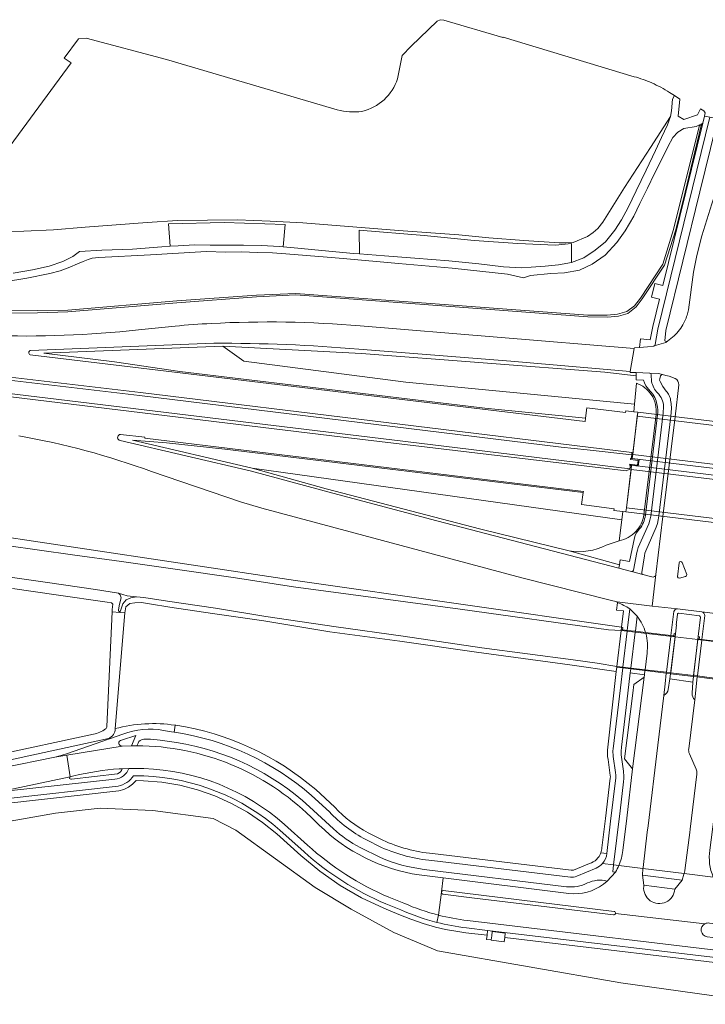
# Model space of a CAD drawing. Header units: metres. Extents: x 93008 to 98406, y 448779 to 454332.
# Tile 132 of 136: x 96528 to 96739, y 451440 to 451744. Entities that reach past the tile are written whole.
import ezdxf

# ---------------------------------------------------------------- set-up
doc = ezdxf.new("R2010")
doc.units = ezdxf.units.M
doc.header["$MEASUREMENT"] = 0
for name, color, linetype, lineweight, true_color in [('B-RO-GR-BEPLANTING_CULTUUR_VASTE PLANTENVAK-V', 7, 'Continuous', 18, 0xa5a552), ('B-RO-GR-BOUWLAND-V', 7, 'Continuous', 18, 0x28a500), ('B-RO-GR-GROENVOORZIENING-V', 7, 'Continuous', 18, 0x67a552), ('B-RO-IE-TERREINAFSCHEIDING_KUNSTMATIG_MUUR-V', 7, 'Continuous', 18, 0xb7b7b7), ('B-RO-KW-KUNSTWERK_DEK-V', 7, 'Continuous', 18, 0xb7b7b7), ('B-RO-OG-BEBOUWING_LAGE TRAFO-V', 7, 'Continuous', 18, 0xdc7869), ('B-RO-OG-TERREIN_CULTUURSCHEIDING-V', 7, 'Continuous', 18, 0x28c846), ('B-RO-OG-TERREIN_ERF-V', 7, 'Continuous', 18, 0x28c846), ('B-RO-OG-WATER-V', 7, 'Continuous', 18, 0xafcde1), ('B-RO-OG-WATER_GREPPEL-V', 7, 'Continuous', 18, 0xafcde1), ('B-RO-OG-WATER_SLOOT-V', 7, 'Continuous', 18, 0xafcde1), ('B-RO-VH-ONVERHARD-V', 7, 'Continuous', 18, 0xd7aa8c), ('B-RO-VH-VERHARDING_BEDRIJFSVLOERPLAAT-V', 7, 'Continuous', 18, 0xcdcdcd), ('B-RO-VH-VERHARDING_BETONSTRAATSTEEN-V', 7, 'Continuous', 18, 0xcdcdcd), ('B-RO-VH-VERHARDING_HALFVERHARDING_SCHELP-V', 7, 'Continuous', 18, 0xd7aa8c), ('B-RO-VH-VERHARDING_TEGEL-V', 7, 'Continuous', 18, 0xcdcdcd)]:
    doc.layers.add(name, color=color, linetype=linetype, lineweight=lineweight, true_color=true_color)
doc.layers.add('B-RO-VH-VERHARDING_ASFALT-PRIM-V', color=11, linetype='Continuous', lineweight=18)

msp = doc.modelspace()

# ---------------------------------------------------------------- linework, layer by layer
at = {"layer": 'B-RO-GR-BEPLANTING_CULTUUR_VASTE PLANTENVAK-V'}
msp.add_lwpolyline([(96521.289, 451653.176), (96533.547, 451653.331), (96542.883, 451653.589), (96576.374, 451656.384), (96600.938, 451658.183), (96613.049, 451658.785), (96702.887, 451652.061), (96708.977, 451651.895), (96712.282, 451652.211), (96715.21, 451653.102), (96717.73, 451655.109), (96719.647, 451657.554), (96726.449, 451667.957), (96730.016, 451678.863), (96732.81, 451690.452), (96734.585, 451697.698), (96737.777, 451710.961), (96737.273, 451711.053), (96729.242, 451678.949), (96725.954, 451668.219), (96719.117, 451657.795), (96717.226, 451655.435), (96714.866, 451653.691), (96712.067, 451652.826), (96708.886, 451652.533), (96702.906, 451652.602), (96613.051, 451659.252), (96600.932, 451658.729), (96576.361, 451656.925), (96542.867, 451654.098), (96533.547, 451653.967), (96521.345, 451654.061)], dxfattribs=at)
at = {"layer": 'B-RO-GR-BOUWLAND-V'}
msp.add_lwpolyline([(96758.942, 451374.961), (96764.418, 451441.798), (96749.765, 451441.798), (96713.076, 451446.972), (96656.631, 451456.85), (96643.174, 451462.473), (96630.078, 451469.616), (96618.965, 451476.363), (96594.543, 451494.01), (96587.612, 451497.53), (96568.959, 451500.043), (96552.819, 451500.705), (96539.061, 451499.25), (96523.318, 451496.472), (96495.801, 451492.37), (96452.41, 451482.713), (96443.943, 451479.538), (96426.745, 451470.146), (96402.515, 451452.497), (96414.265, 451441.641), (96395.535, 451393.029)], dxfattribs=at)
at = {"layer": 'B-RO-GR-GROENVOORZIENING-V'}
for points in [[(96756.684, 451451.527), (96677.296, 451460.976), (96677.131, 451459.616), (96673.148, 451460.104), (96673.161, 451460.206), (96671.73, 451460.355), (96671.862, 451461.623), (96665.338, 451462.4), (96662.215, 451462.842), (96659.098, 451463.424), (96655.971, 451464.151), (96652.18, 451465.229), (96648.415, 451466.525), (96644.762, 451468.011), (96640.128, 451469.917), (96633.264, 451473.159), (96626.672, 451476.97), (96620.417, 451481.315), (96614.566, 451486.144), (96607.167, 451492.83), (96602.771, 451496.364), (96598.108, 451499.5), (96593.196, 451502.229), (96588.069, 451504.531), (96582.766, 451506.389), (96577.324, 451507.79), (96571.782, 451508.725), (96566.165, 451509.186), (96563.828, 451509.287), (96562.753, 451508.154), (96561.499, 451507.223), (96560.103, 451506.523), (96558.571, 451506.066), (96523.738, 451502.161)], [(96523.318, 451496.472), (96539.061, 451499.25), (96552.819, 451500.705), (96568.959, 451500.043), (96587.612, 451497.53), (96594.543, 451494.01), (96618.965, 451476.363), (96630.078, 451469.616), (96643.174, 451462.473), (96656.631, 451456.85), (96713.076, 451446.972), (96749.765, 451441.798)]]:
    msp.add_lwpolyline(points, dxfattribs=at)
msp.add_lwpolyline([(96756.825, 451453.021, 0.01976), (96764.616, 451452.431), (96764.709, 451450.964), (96756.684, 451451.527), (96677.296, 451460.976), (96677.456, 451462.301), (96673.483, 451462.79), (96673.316, 451461.45), (96673.161, 451460.206), (96671.73, 451460.355), (96671.862, 451461.623), (96672.016, 451463.115)], format="xyb", close=True, dxfattribs=at)
at = {"layer": 'B-RO-IE-TERREINAFSCHEIDING_KUNSTMATIG_MUUR-V'}
for points in [[(96718.274, 451622.675), (96718.12, 451621.409), (96770.701, 451615.07), (96770.851, 451616.305)], [(96718.635, 451608.121), (96716.539, 451608.375), (96716.265, 451608.411), (96716.033, 451608.442), (96715.995, 451608.161), (96718.346, 451607.843), (96718.178, 451606.381), (96715.793, 451606.668), (96715.754, 451606.397), (96715.994, 451606.375), (96716.326, 451606.329), (96718.393, 451606.079)], [(96716.691, 451609.625), (96716.539, 451608.375), (96769.121, 451602.012), (96769.271, 451603.252)], [(96716.326, 451606.329), (96716.176, 451605.088), (96768.741, 451598.751), (96768.895, 451599.963)], [(96714.744, 451593.246), (96714.593, 451591.998), (96767.135, 451585.669), (96767.285, 451586.892)], [(96713.683, 451556.398), (96713.277, 451556.446), (96713.163, 451555.505), (96729.729, 451553.506), (96729.844, 451554.444), (96729.44, 451554.505), (96729.354, 451553.783), (96728.461, 451553.89), (96720.659, 451554.827), (96717.512, 451555.205), (96714.985, 451555.509), (96713.594, 451555.676)], [(96737.238, 451553.526), (96736.834, 451553.582), (96736.725, 451552.666), (96758.243, 451549.98), (96758.364, 451550.985), (96757.953, 451551.047), (96757.874, 451550.322), (96756.452, 451550.493), (96753.71, 451550.822), (96751.518, 451551.085), (96737.971, 451552.711), (96737.151, 451552.809)]]:
    msp.add_lwpolyline(points, close=True, dxfattribs=at)
at = {"layer": 'B-RO-KW-KUNSTWERK_DEK-V'}
for points in [[(96770.851, 451616.305), (96718.274, 451622.675), (96718.12, 451621.409), (96716.691, 451609.625), (96716.539, 451608.375), (96769.121, 451602.012)], [(96768.895, 451599.963), (96716.326, 451606.329), (96716.176, 451605.088), (96714.744, 451593.246), (96714.593, 451591.998), (96767.135, 451585.669), (96767.285, 451586.892)], [(96711.793, 451544.163), (96713.612, 451543.944), (96716.087, 451543.645), (96720.458, 451543.117), (96727.042, 451542.322), (96728.344, 451542.165), (96728.38, 451542.462), (96729.729, 451553.506), (96729.757, 451553.735), (96728.461, 451553.89), (96720.659, 451554.827), (96717.512, 451555.205), (96714.985, 451555.509), (96713.189, 451555.724), (96713.163, 451555.505), (96711.824, 451544.416)], [(96756.891, 451538.69), (96756.92, 451538.932), (96758.243, 451549.98), (96758.278, 451550.274), (96757.874, 451550.322), (96756.452, 451550.493), (96753.71, 451550.822), (96751.518, 451551.085), (96737.971, 451552.711), (96737.151, 451552.809), (96736.748, 451552.858), (96736.725, 451552.666), (96735.421, 451541.604), (96735.385, 451541.298), (96736.577, 451541.154), (96739.505, 451540.799), (96746.893, 451539.903), (96750.049, 451539.52), (96752.323, 451539.244), (96755.044, 451538.914)]]:
    msp.add_lwpolyline(points, close=True, dxfattribs=at)
at = {"layer": 'B-RO-OG-BEBOUWING_LAGE TRAFO-V'}
msp.add_lwpolyline([(96677.296, 451460.976), (96677.456, 451462.301), (96673.483, 451462.79), (96673.316, 451461.45), (96673.161, 451460.206), (96673.148, 451460.104), (96677.131, 451459.616)], close=True, dxfattribs=at)
at = {"layer": 'B-RO-OG-TERREIN_CULTUURSCHEIDING-V'}
for points in [[(96519.77, 451678.23), (96529.252, 451678.416), (96538.434, 451678.808), (96548.171, 451679.645), (96567.229, 451681.133), (96576.607, 451681.672), (96585.846, 451681.864), (96595.061, 451681.912), (96605.133, 451681.551), (96615.142, 451680.959), (96644.63, 451678.609), (96663.226, 451677.299), (96672.401, 451676.414), (96683.238, 451675.505), (96694.101, 451674.793), (96696.027, 451674.812), (96698.321, 451674.983), (96702.732, 451676.832), (96704.568, 451677.974), (96705.964, 451679.281), (96707.55, 451681.24), (96714.18, 451691.826), (96722.216, 451704.176), (96728.286, 451713.705), (96728.625, 451715.532), (96728.943, 451719.066), (96729.53, 451720.189), (96728.049, 451721.139, 0.0397304), (96722.538, 451724.086, 0.0363697), (96717.127, 451725.999), (96676.78, 451738.186), (96676.747, 451738.084), (96658.615, 451743.443), (96657.398, 451743.547), (96656.514, 451743.066), (96648.542, 451735.435), (96645.764, 451732.552), (96644.317, 451725.382, -0.2603589), (96633.374, 451715.301, -0.0898225), (96625.75, 451715.787), (96573.188, 451731.296), (96548.53, 451737.856), (96546.138, 451737.699), (96541.726, 451731.704), (96543.824, 451730.259), (96509.89, 451684.223)], [(96518.78, 451646.359, 0.0373543), (96564.54, 451648.062), (96575.825, 451649.184, -0.0115795), (96586.996, 451650.003, -0.0350123), (96632.843, 451649.244), (96717.184, 451642.338), (96717.225, 451642.543), (96718.791, 451642.601), (96719.113, 451645.323), (96722.076, 451644.919), (96722.86, 451649.042), (96724.936, 451657.504), (96722.483, 451658.104), (96723.519, 451662.268), (96725.959, 451661.673), (96738.276, 451711.65), (96737.777, 451710.961), (96734.585, 451697.698), (96732.81, 451690.452), (96730.016, 451678.863), (96726.449, 451667.957), (96719.647, 451657.554), (96717.73, 451655.109), (96715.21, 451653.102), (96712.282, 451652.211), (96708.977, 451651.895), (96702.887, 451652.061), (96613.049, 451658.785), (96600.938, 451658.183), (96576.374, 451656.384), (96542.883, 451653.589), (96533.547, 451653.331), (96521.289, 451653.176)], [(96331.441, 451662.443, 0.0094941), (96379.555, 451651.211, 0.0090393), (96422.952, 451642.721), (96429.989, 451641.498), (96430.312, 451641.445), (96444.845, 451639.054), (96469.004, 451635.478, 0.0044928), (96496.787, 451631.839), (96642.543, 451614.18), (96715.863, 451605.237), (96715.847, 451605.095), (96714.651, 451604.639), (96624.063, 451615.396), (96496.451, 451630.897, -0.0044265), (96468.667, 451634.536), (96444.509, 451638.112), (96438.965, 451639.024), (96429.652, 451640.556, -0.0105181), (96379.219, 451650.269, -0.0114854), (96321.006, 451664.104, -0.0084503)], [(96338.596, 451664.601, 0.0150723), (96419.515, 451647.28), (96432.911, 451644.945), (96442.255, 451643.444), (96454.402, 451641.501, 0.0076931), (96493.275, 451636.224), (96564.909, 451627.785), (96694.655, 451611.89), (96702.651, 451611.101), (96716.393, 451609.505), (96716.477, 451610.226), (96565.183, 451628.747), (96493.549, 451637.186, -0.0077184), (96454.676, 451642.462), (96442.924, 451644.343), (96433.574, 451645.839), (96419.789, 451648.242, -0.0150962), (96338.87, 451665.563, -0.0132871)], [(96493.275, 451636.224), (96564.909, 451627.785), (96694.655, 451611.89), (96702.651, 451611.101), (96716.393, 451609.505), (96716.265, 451608.411), (96716.033, 451608.442), (96715.995, 451608.161), (96718.346, 451607.843), (96718.178, 451606.381), (96715.793, 451606.668), (96715.754, 451606.397), (96715.994, 451606.375), (96715.863, 451605.237), (96642.543, 451614.18), (96496.787, 451631.839, -0.0044928)], [(96510.355, 451586.258), (96612.937, 451570.847), (96713.277, 451556.446), (96713.851, 451561.485), (96711.748, 451561.74), (96712.016, 451564.028), (96711.877, 451564.079), (96711.879, 451564.277), (96709.736, 451564.77), (96682.606, 451571.643), (96602.553, 451593.087), (96595.944, 451595.05), (96568.59, 451604.411, 0.0454801), (96527.803, 451615.377)], [(96523.738, 451502.161), (96558.571, 451506.066), (96560.103, 451506.523), (96561.499, 451507.223), (96562.753, 451508.154), (96563.828, 451509.287), (96566.165, 451509.186), (96571.782, 451508.725), (96577.324, 451507.79), (96582.766, 451506.389), (96588.069, 451504.531), (96593.196, 451502.229), (96598.108, 451499.5), (96602.771, 451496.364), (96607.167, 451492.83), (96614.566, 451486.144), (96620.417, 451481.315), (96626.672, 451476.97), (96633.264, 451473.159), (96640.128, 451469.917), (96644.762, 451468.011), (96648.415, 451466.525), (96652.18, 451465.229), (96655.971, 451464.151), (96659.098, 451463.424), (96662.215, 451462.842), (96665.338, 451462.4), (96671.862, 451461.623), (96672.016, 451463.115), (96665.532, 451463.887, -0.0326588), (96656.381, 451465.594, -0.0410204), (96645.33, 451469.399), (96640.734, 451471.29, -0.0831045), (96615.547, 451487.279), (96608.141, 451493.972, 0.1716778), (96566.241, 451510.685), (96563.036, 451510.749, -0.1977686), (96558.302, 451507.545), (96523.555, 451503.65)]]:
    msp.add_lwpolyline(points, format="xyb", dxfattribs=at)
for points in [[(96526.054, 451665.462), (96531.979, 451666.516), (96537.121, 451667.669), (96541.29, 451669.081), (96544.332, 451670.624), (96546.409, 451672.188), (96553.346, 451672.562), (96562.738, 451672.926), (96571.82, 451673.587), (96574.334, 451673.777), (96573.781, 451680.664), (96590.936, 451681.136), (96609.74, 451680.48), (96609.086, 451673.579), (96613.635, 451673.24), (96618.912, 451672.724), (96630.72, 451671.598), (96632.634, 451671.435), (96632.53, 451678.742), (96652.537, 451677.111), (96667.901, 451675.518), (96681.351, 451674.643), (96692.96, 451674.135), (96697.859, 451674.6), (96697.907, 451668.778), (96701.632, 451670.232), (96705.126, 451672.527), (96708.319, 451675.164), (96711.21, 451678.765), (96713.279, 451681.904), (96715.338, 451685.679), (96717.812, 451690.888), (96720.89, 451697.258), (96723.752, 451703.302), (96725.543, 451707.284), (96727.422, 451711.149), (96728.286, 451713.705), (96722.216, 451704.176), (96714.18, 451691.826), (96707.55, 451681.24), (96705.964, 451679.281), (96704.568, 451677.974), (96702.732, 451676.832), (96698.321, 451674.983), (96696.027, 451674.812), (96694.101, 451674.793), (96683.238, 451675.505), (96672.401, 451676.414), (96663.226, 451677.299), (96644.63, 451678.609), (96615.142, 451680.959), (96605.133, 451681.551), (96595.061, 451681.912), (96585.846, 451681.864), (96576.607, 451681.672), (96567.229, 451681.133), (96548.171, 451679.645), (96538.434, 451678.808), (96529.252, 451678.416), (96519.77, 451678.23)], [(96521.345, 451654.061), (96533.547, 451653.967), (96542.867, 451654.098), (96576.361, 451656.925), (96600.932, 451658.729), (96613.051, 451659.252), (96702.906, 451652.602), (96708.886, 451652.533), (96712.067, 451652.826), (96714.866, 451653.691), (96717.226, 451655.435), (96719.117, 451657.795), (96725.954, 451668.219), (96729.242, 451678.949), (96737.273, 451711.053), (96737.777, 451710.961), (96738.276, 451711.65), (96736.25, 451710.686), (96732.429, 451710.071), (96730.545, 451708.946), (96729.047, 451707.267), (96727.534, 451704.391), (96725.32, 451700.02), (96723.355, 451696.216), (96721.248, 451691.695), (96718.887, 451686.913), (96717.041, 451683.024), (96714.385, 451678.544), (96711.783, 451674.919), (96708.206, 451671.084), (96704.261, 451668.257), (96700.334, 451666.453), (96695.676, 451665.546), (96691.464, 451665.37), (96685.243, 451664.782), (96683.096, 451664.06), (96678.151, 451665.181), (96661.122, 451666.99), (96644.564, 451668.481), (96627.604, 451669.98), (96622.68, 451670.403), (96609.919, 451671.452), (96605.882, 451671.725), (96601.238, 451671.903), (96596.322, 451672.024), (96591.364, 451672.01), (96585.501, 451672.162), (96568.248, 451671.173), (96552.369, 451670.352), (96550.369, 451670.104), (96549.073, 451669.729), (96547.547, 451669.124), (96545.813, 451668.37), (96543.495, 451667.355), (96540.481, 451666.236), (96537.26, 451665.363), (96530.268, 451663.913), (96523.376, 451662.868)]]:
    msp.add_lwpolyline(points, dxfattribs=at)
for points in [[(96744.951, 451698.865), (96745.739, 451700.713), (96746.744, 451702.434), (96750.736, 451708.007), (96742.272, 451710.599), (96737.328, 451690.497), (96726.919, 451647.837), (96726.608, 451644.658), (96726.995, 451644.466), (96727.374, 451644.547), (96728.96, 451645.75, 0.0851558), (96732.125, 451649.585, 0.0633369), (96733.543, 451652.99), (96733.83, 451654.233), (96735.414, 451665.812), (96736.447, 451670.966), (96737.985, 451677.001), (96741.052, 451686.822)], [(96590.532, 451642.986), (96633.244, 451640.734), (96708.16, 451634.995), (96717.781, 451633.897), (96717.809, 451634.896), (96715.908, 451634.944), (96715.94, 451635.2), (96679.151, 451638.392), (96632.38, 451642.115, 0.0216327), (96587.758, 451643.929), (96531.377, 451641.727, 0.7395844), (96531.288, 451640.371), (96549.169, 451638.223), (96702.086, 451619.788), (96702.199, 451620.796), (96671.214, 451623.94), (96577.313, 451635.194), (96557.237, 451638.236), (96535.444, 451640.885)], [(96720.022, 451632.567), (96717.748, 451632.681), (96717.781, 451633.897), (96708.16, 451634.995), (96633.244, 451640.734), (96590.532, 451642.986), (96596.982, 451638.417), (96646.895, 451631.92), (96717.271, 451625.128), (96717.816, 451631.612, -0.0824138), (96720.409, 451630.234, -0.0821507), (96722.419, 451628.093, -0.0913109), (96723.713, 451625.093, -0.0868779), (96723.872, 451621.996), (96720.164, 451591.083), (96720.583, 451590.953), (96724.392, 451622.69), (96724.407, 451623.455), (96724.321, 451624.229), (96723.88, 451626.146), (96723.46, 451627.249), (96722.85, 451628.252), (96721.569, 451629.782), (96720.755, 451630.842), (96720.294, 451631.744)], [(96730.862, 451631.124, 0.3079379), (96729.772, 451633.052), (96727.877, 451633.76), (96726.888, 451634.028), (96725.889, 451634.273), (96725.52, 451634.211), (96725.279, 451633.879), (96725.022, 451632.922), (96724.993, 451632.506), (96725.148, 451632.13), (96725.987, 451630.566), (96727.022, 451629.141, -0.0695671), (96727.89, 451627.851, -0.0684689), (96728.367, 451626.379), (96728.58, 451625.371), (96728.66, 451623.851), (96728.459, 451621.438), (96729.719, 451621.264)], [(96562.769, 451614.085), (96573.159, 451613.288), (96591.197, 451611.337), (96701.453, 451597.916), (96701.506, 451598.304), (96566.503, 451614.64), (96566.56, 451615.04), (96559.066, 451615.781, 0.4176157), (96558.238, 451615.17), (96558.174, 451614.714, 0.3211483), (96558.897, 451613.967), (96599.326, 451604.475), (96624.362, 451597.743), (96656.416, 451589.252), (96712.407, 451574.667), (96712.586, 451575.653), (96697.165, 451579.97), (96669.915, 451586.628), (96622.345, 451599.038), (96599.555, 451605.449)], [(96599.555, 451605.449), (96622.345, 451599.038), (96669.915, 451586.628), (96697.165, 451579.97, 0.1568141), (96708.496, 451581.69), (96712.512, 451583.076), (96713.305, 451589.491)], [(96717.198, 451583.985), (96717.414, 451584.756), (96717.791, 451585.452), (96718.799, 451586.728, 0.0728313), (96720, 451588.715, 0.0727826), (96720.583, 451590.953), (96720.164, 451591.083, -0.0735967), (96719.286, 451588.341, -0.0741857), (96717.65, 451585.972, -0.0768333), (96715.304, 451584.128, -0.0765727), (96712.512, 451583.076), (96708.496, 451581.69, -0.1568141), (96697.165, 451579.97), (96712.586, 451575.653), (96712.876, 451577.249), (96715.689, 451576.701)], [(96726.001, 451590.555), (96724.714, 451590.724), (96724.564, 451589.489), (96724.326, 451588.365), (96723.929, 451587.26), (96720.742, 451580.019), (96720.469, 451579.278), (96720.305, 451578.494), (96719.476, 451573.336), (96719.544, 451572.919), (96719.783, 451572.738), (96719.859, 451572.718), (96722.614, 451571.982, 0.2245221), (96723.398, 451572.052, 0.227641), (96723.841, 451572.707)], [(96703.419, 451483.714, 0.240539), (96706.92, 451487.047, 0.0732944), (96707.215, 451488.573), (96708.274, 451497.539), (96709.774, 451510.017), (96709.822, 451510.431), (96709.803, 451510.793), (96709.105, 451515.764, -0.0705572), (96708.998, 451519.52), (96711.632, 451542.864), (96697.319, 451544.918), (96668.569, 451548.836), (96645.047, 451552.149), (96623.512, 451555.015), (96603.207, 451558.459), (96587.38, 451560.744), (96574.201, 451562.644), (96567.936, 451563.685), (96565.557, 451564.041), (96563.432, 451563.97), (96561.944, 451563.782), (96560.682, 451562.707), (96560.333, 451560.909), (96557.397, 451525.246, -0.1020273), (96575.846, 451526.302), (96576.131, 451526.269, -0.1393241), (96619.147, 451506.476), (96624.979, 451501.025, 0.0807729), (96635.314, 451493.16), (96639.754, 451490.934, 0.0867843), (96655.114, 451486.763), (96697.776, 451481.631), (96698.513, 451481.665)], [(96737.533, 451559.526, 0.3878315), (96737.217, 451559.992), (96730.92, 451560.795, 0.4290651), (96730.484, 451560.429), (96730.103, 451557.244), (96730.167, 451557.231), (96729.844, 451554.444), (96729.729, 451553.506), (96736.725, 451552.666), (96736.834, 451553.582)], [(96720.333, 451541.839), (96715.943, 451542.394), (96714.91, 451533.471), (96713.215, 451519.527), (96713.125, 451518.282), (96713.136, 451517.155), (96713.823, 451512.193, -0.0647752), (96713.934, 451509.862), (96713.852, 451508.871), (96712.823, 451499.95), (96710.834, 451483.293), (96712.431, 451483.087, 0.0758199), (96713.678, 451487.718), (96714.848, 451497.685), (96716.677, 451512.872), (96714.186, 451515.982), (96716.707, 451536.167), (96717.025, 451538.814), (96720.258, 451541.072)], [(96719.861, 451482.221), (96732.512, 451480.683), (96732.697, 451481.409), (96732.859, 451482.381), (96734.266, 451493.306), (96734.39, 451494.283), (96736.448, 451511.191, 0.0222662), (96736.473, 451511.436, 0.1261639), (96736.215, 451512.754), (96734.148, 451517.517, -0.1428571), (96733.924, 451519.057), (96735.769, 451534.078, -0.2145317), (96735.007, 451536.113), (96735.234, 451539.579), (96728.125, 451540.549), (96727.653, 451537.31, -0.2534482), (96726.284, 451535.491), (96724.432, 451520.191), (96721.424, 451495.359), (96721.192, 451493.361), (96719.878, 451482.435)], [(96575.523, 451524.165), (96575.846, 451526.302, 0.1020273), (96557.397, 451525.246, -0.3188497), (96555.343, 451522.254), (96520.389, 451514.592), (96520.372, 451514.752), (96519.94, 451514.658), (96518.445, 451517.264), (96517.152, 451517.045, 0.4218638), (96522.453, 451513.096), (96522.71, 451513.149), (96538.818, 451516.467), (96540.79, 451516.972), (96542.701, 451517.563), (96559.778, 451523.503, -0.1391289), (96572.328, 451524.691), (96574.757, 451524.308)], [(96620.194, 451495.537, 0.1569879), (96650.991, 451480.176), (96658.355, 451479.271), (96697.052, 451474.514, 0.1950732), (96707.698, 451477.369), (96708.817, 451478.264, 0.1791881), (96702.752, 451477.709, -0.1427516), (96696.292, 451476.553), (96652.554, 451481.901, -0.0726955), (96639.057, 451485.51), (96632.769, 451488.626, -0.0580088), (96624.579, 451494.347), (96617.258, 451501.168, 0.1477992), (96576.263, 451520.985), (96571.305, 451521.712, 0.0390988), (96567.291, 451521.989), (96566.249, 451521.973, 0.3090751), (96564.443, 451520.725), (96564.075, 451519.986, -0.194746), (96617.706, 451497.978)]]:
    msp.add_lwpolyline(points, format="xyb", close=True, dxfattribs=at)
for points in [[(96590.532, 451642.986), (96535.444, 451640.885), (96557.237, 451638.236), (96577.313, 451635.194), (96671.214, 451623.94), (96702.199, 451620.796), (96702.565, 451624.068), (96714.512, 451622.615), (96714.581, 451623.125), (96717.069, 451622.821), (96717.271, 451625.128), (96646.895, 451631.92), (96596.982, 451638.417)], [(96591.197, 451611.337), (96573.159, 451613.288), (96562.769, 451614.085), (96599.555, 451605.449), (96713.305, 451589.491), (96713.629, 451592.118), (96710.895, 451592.458), (96710.95, 451592.944), (96700.94, 451594.217), (96701.453, 451597.916)]]:
    msp.add_lwpolyline(points, close=True, dxfattribs=at)
at = {"layer": 'B-RO-OG-TERREIN_ERF-V'}
msp.add_lwpolyline([(96520.129, 451516.971), (96550.7, 451523.518, 0.1069593), (96554.482, 451525.158, 0.3459519), (96554.798, 451525.877), (96556.489, 451561.206), (96556.521, 451561.882), (96556.675, 451563.601), (96556.283, 451564.003), (96554.947, 451564.197), (96539.296, 451566.468), (96525.821, 451568.35)], format="xyb", dxfattribs=at)
at = {"layer": 'B-RO-OG-WATER-V'}
msp.add_lwpolyline([(96558.829, 451561.269, 0.2698143), (96559.076, 451561.526), (96559.783, 451563.657), (96560.836, 451564.918), (96562.245, 451565.495), (96563.996, 451565.803), (96561.075, 451566.116), (96558.426, 451566.936), (96558.99, 451566.414), (96559.231, 451565.566), (96559.052, 451564.819), (96558.651, 451563.085), (96558.385, 451561.682, 0.5659049)], format="xyb", close=True, dxfattribs=at)
at = {"layer": 'B-RO-OG-WATER_GREPPEL-V'}
msp.add_lwpolyline([(96520.372, 451514.752), (96520.389, 451514.592), (96555.343, 451522.254, 0.3188497), (96557.397, 451525.246), (96560.333, 451560.909), (96558.811, 451561.027), (96556.489, 451561.206), (96554.798, 451525.877, -0.3459519), (96554.482, 451525.158, -0.1069593), (96550.7, 451523.518), (96520.129, 451516.971)], format="xyb", close=True, dxfattribs=at)
at = {"layer": 'B-RO-OG-WATER_SLOOT-V'}
msp.add_lwpolyline([(96523.954, 451581.642), (96544.298, 451578.752), (96559.369, 451576.684), (96576.584, 451574.247), (96594.467, 451571.661), (96612.264, 451568.917), (96629.927, 451566.549), (96646.755, 451564.25), (96663.586, 451562.046), (96709.274, 451555.675), (96713.163, 451555.505), (96713.277, 451556.446), (96612.937, 451570.847), (96510.355, 451586.258)], dxfattribs=at)
msp.add_lwpolyline([(96525.821, 451568.35), (96539.296, 451566.468), (96554.947, 451564.197), (96556.283, 451564.003), (96556.675, 451563.601), (96556.521, 451561.882), (96556.489, 451561.206), (96558.811, 451561.027), (96558.829, 451561.269, -0.5659049), (96558.385, 451561.682), (96558.651, 451563.085), (96559.052, 451564.819), (96559.231, 451565.566), (96558.99, 451566.414), (96558.426, 451566.936), (96551.391, 451568.048), (96536.621, 451570.256), (96522.968, 451572.228)], format="xyb", dxfattribs=at)
msp.add_lwpolyline([(96558.811, 451561.027), (96560.333, 451560.909), (96560.682, 451562.707), (96561.944, 451563.782), (96563.432, 451563.97), (96565.557, 451564.041), (96567.936, 451563.685), (96574.201, 451562.644), (96587.38, 451560.744), (96603.207, 451558.459), (96623.512, 451555.015), (96645.047, 451552.149), (96668.569, 451548.836), (96697.319, 451544.918), (96711.632, 451542.864), (96711.793, 451544.163), (96711.824, 451544.416), (96705.806, 451545.395), (96698.412, 451546.401), (96670.254, 451550.128), (96646.045, 451553.696), (96625.397, 451556.639), (96603.747, 451559.816), (96588.289, 451562.299), (96573.471, 451564.489), (96566.206, 451565.632), (96563.996, 451565.803), (96562.245, 451565.495), (96560.836, 451564.918), (96559.783, 451563.657), (96559.076, 451561.526, -0.2698143), (96558.829, 451561.269)], format="xyb", close=True, dxfattribs=at)
msp.add_lwpolyline([(96735.234, 451539.579), (96735.385, 451541.298), (96728.344, 451542.165), (96728.125, 451540.549)], close=True, dxfattribs=at)
at = {"layer": 'B-RO-VH-ONVERHARD-V'}
for points in [[(96711.793, 451544.163), (96713.612, 451543.944), (96716.087, 451543.645), (96720.458, 451543.117), (96727.042, 451542.322), (96728.344, 451542.165), (96728.38, 451542.462), (96727.078, 451542.616), (96720.491, 451543.393), (96716.12, 451543.909), (96713.643, 451544.201), (96711.824, 451544.416)], [(96728.344, 451542.165), (96735.385, 451541.298), (96736.577, 451541.154), (96739.505, 451540.799), (96746.893, 451539.903), (96750.049, 451539.52), (96752.323, 451539.244), (96755.044, 451538.914), (96756.891, 451538.69), (96756.92, 451538.932), (96755.074, 451539.162), (96752.353, 451539.5), (96750.082, 451539.782), (96746.923, 451540.175), (96739.535, 451541.093), (96736.613, 451541.456), (96735.421, 451541.604), (96728.38, 451542.462)]]:
    msp.add_lwpolyline(points, close=True, dxfattribs=at)
at = {"layer": 'B-RO-VH-VERHARDING_ASFALT-PRIM-V'}
for points in [[(96737.328, 451690.497), (96742.272, 451710.599), (96742.92, 451713.068), (96740.433, 451713.558), (96724.424, 451648.254), (96723.651, 451643.542), (96723.538, 451643.234), (96723.33, 451643.075), (96726.853, 451644.195), (96727.374, 451644.547), (96726.995, 451644.466), (96726.608, 451644.658), (96726.919, 451647.837)], [(96718.12, 451621.409), (96716.691, 451609.625), (96769.271, 451603.252), (96770.701, 451615.07)], [(96768.741, 451598.751), (96716.176, 451605.088), (96714.744, 451593.246), (96767.285, 451586.892)], [(96718.083, 451559.833), (96715.778, 451562.146), (96714.985, 451555.509), (96717.512, 451555.205)], [(96714.958, 451555.288), (96713.643, 451544.201), (96713.612, 451543.944), (96716.087, 451543.645), (96716.12, 451543.909), (96717.485, 451554.983), (96717.512, 451555.205), (96714.985, 451555.509)], [(96751.518, 451551.085), (96737.971, 451552.711), (96737.947, 451552.513), (96736.613, 451541.456), (96736.577, 451541.154), (96739.505, 451540.799), (96746.893, 451539.903), (96750.049, 451539.52), (96750.082, 451539.782), (96751.485, 451550.823)], [(96720.258, 451541.072), (96717.025, 451538.814), (96716.707, 451536.167), (96714.186, 451515.982), (96716.677, 451512.872)], [(96720.117, 451477.015), (96729.666, 451475.817), (96731.887, 451478.624), (96719.692, 451480.106)]]:
    msp.add_lwpolyline(points, close=True, dxfattribs=at)
for points in [[(96741.052, 451686.822), (96737.985, 451677.001), (96736.447, 451670.966), (96735.414, 451665.812), (96733.83, 451654.233), (96733.543, 451652.99, -0.0633369), (96732.125, 451649.585, -0.0851558), (96728.96, 451645.75), (96727.374, 451644.547), (96726.853, 451644.195), (96723.33, 451643.075), (96723.183, 451643.038), (96721.199, 451642.77), (96718.791, 451642.601), (96717.225, 451642.543), (96717.184, 451642.338), (96715.94, 451635.2), (96715.908, 451634.944), (96717.809, 451634.896), (96721.909, 451634.711), (96721.974, 451634.708), (96724.603, 451634.566), (96725.889, 451634.273), (96726.888, 451634.028), (96727.877, 451633.76), (96729.772, 451633.052, -0.3079379), (96730.862, 451631.124), (96729.719, 451621.264), (96726.001, 451590.555), (96723.841, 451572.707), (96722.667, 451563.004), (96730.47, 451562.084), (96737.97, 451561.158), (96752.505, 451559.363)], [(96493.549, 451637.186), (96565.183, 451628.747), (96716.477, 451610.226), (96716.393, 451609.505), (96716.265, 451608.411), (96716.539, 451608.375), (96718.274, 451622.675), (96717.069, 451622.821), (96714.581, 451623.125), (96714.512, 451622.615), (96702.565, 451624.068), (96702.199, 451620.796), (96702.086, 451619.788), (96549.169, 451638.223), (96531.288, 451640.371, -0.7395844), (96531.377, 451641.727), (96587.758, 451643.929, -0.0216327), (96632.38, 451642.115), (96679.151, 451638.392), (96715.94, 451635.2), (96717.184, 451642.338), (96632.843, 451649.244, 0.0350123), (96586.996, 451650.003, 0.0115795), (96575.825, 451649.184), (96564.54, 451648.062, -0.0373543), (96518.78, 451646.359, -0.0176878)], [(96527.803, 451615.377, -0.0454801), (96568.59, 451604.411), (96595.944, 451595.05), (96602.553, 451593.087), (96682.606, 451571.643), (96709.736, 451564.77), (96711.879, 451564.277), (96722.667, 451563.004), (96723.841, 451572.707, -0.227641), (96723.398, 451572.052, -0.2245221), (96722.614, 451571.982), (96719.859, 451572.718), (96719.783, 451572.738), (96716.296, 451573.653), (96712.407, 451574.667), (96656.416, 451589.252), (96624.362, 451597.743), (96599.326, 451604.475), (96558.897, 451613.967, -0.3211483), (96558.174, 451614.714), (96558.238, 451615.17, -0.4176157), (96559.066, 451615.781), (96566.56, 451615.04), (96566.503, 451614.64), (96701.506, 451598.304), (96701.453, 451597.916), (96700.94, 451594.217), (96710.95, 451592.944), (96710.895, 451592.458), (96713.629, 451592.118), (96714.593, 451591.998), (96714.744, 451593.246), (96716.326, 451606.329), (96715.994, 451606.375), (96715.863, 451605.237), (96715.847, 451605.095), (96714.651, 451604.639), (96624.063, 451615.396), (96496.451, 451630.897, -0.0044265)], [(96741.509, 451479.548), (96732.512, 451480.683), (96732.455, 451480.459), (96731.887, 451478.624), (96729.666, 451475.817, -1.0046286), (96720.082, 451476.625), (96720.117, 451477.015), (96719.692, 451480.106), (96719.861, 451482.221), (96712.431, 451483.087, -0.0351452), (96711.373, 451481.083), (96708.817, 451478.264), (96707.698, 451477.369, -0.1950732), (96697.052, 451474.514), (96658.355, 451479.271), (96657.833, 451474.957, -0.3400253), (96658.397, 451475.362), (96710.97, 451468.979, -0.4046464), (96711.41, 451468.356), (96738.932, 451465.152, -0.1672531), (96740.322, 451465.36)]]:
    msp.add_lwpolyline(points, format="xyb", dxfattribs=at)
for points in [[(96723.929, 451587.26), (96724.326, 451588.365), (96724.564, 451589.489), (96724.714, 451590.724), (96728.459, 451621.438), (96728.66, 451623.851), (96728.58, 451625.371), (96728.367, 451626.379, 0.0684689), (96727.89, 451627.851, 0.0695671), (96727.022, 451629.141), (96725.987, 451630.566), (96725.148, 451632.13), (96724.993, 451632.506), (96725.022, 451632.922), (96725.279, 451633.879), (96725.52, 451634.211), (96725.889, 451634.273), (96724.603, 451634.566), (96721.974, 451634.708), (96722.277, 451634.558), (96722.42, 451634.178), (96722.524, 451632.169, 0.0724368), (96723.172, 451630.236, 0.0694543), (96724.295, 451628.619, -0.099621), (96725.682, 451626.703, -0.098443), (96726.217, 451624.419), (96726.107, 451622.419), (96722.234, 451590.629), (96722.008, 451589.392), (96721.658, 451588.339), (96718.424, 451580.976), (96718.156, 451580.23), (96717.992, 451579.465), (96716.925, 451574.032), (96716.706, 451573.739), (96716.296, 451573.653), (96719.783, 451572.738), (96719.544, 451572.919), (96719.476, 451573.336), (96720.305, 451578.494), (96720.469, 451579.278), (96720.742, 451580.019)], [(96733.379, 451572.655), (96733.299, 451572.254), (96732.988, 451572.05), (96731.063, 451571.576), (96730.665, 451571.655), (96730.439, 451572.007), (96730.946, 451576.25, -0.3987616), (96731.478, 451576.706, -0.282363), (96731.915, 451576.407)], [(96730.47, 451562.084, 0.3821072), (96729.366, 451561.273), (96728.461, 451553.89), (96720.659, 451554.827, 0.0954672), (96718.083, 451559.833), (96715.778, 451562.146, 0.0606177), (96712.016, 451564.028), (96711.877, 451564.079), (96711.879, 451564.277), (96722.667, 451563.004)], [(96754.972, 451559.058), (96752.505, 451559.363), (96737.97, 451561.158, -0.4007611), (96738.855, 451560.04), (96737.971, 451552.711), (96751.518, 451551.085), (96751.635, 451552.004, -0.130654)], [(96727.078, 451542.616), (96728.433, 451553.662), (96728.461, 451553.89), (96720.659, 451554.827), (96720.725, 451554.592, -0.1043974), (96721.096, 451548.471), (96720.491, 451543.393), (96720.458, 451543.117), (96727.042, 451542.322)], [(96716.087, 451543.645), (96713.612, 451543.944), (96712.932, 451537.78), (96710.663, 451519.023, 0.0529995), (96710.708, 451516.702), (96711.407, 451511.757), (96711.504, 451510.944), (96711.502, 451510.141), (96709.899, 451496.754), (96708.746, 451486.835, -0.1532429), (96707.396, 451483.737), (96710.834, 451483.293), (96712.823, 451499.95), (96713.852, 451508.871), (96713.934, 451509.862, 0.0647752), (96713.823, 451512.193), (96713.136, 451517.155), (96713.125, 451518.282), (96713.215, 451519.527), (96714.91, 451533.471), (96715.943, 451542.394)], [(96726.284, 451535.491), (96726.715, 451539.054), (96727.042, 451542.322), (96720.458, 451543.117), (96720.333, 451541.839), (96720.258, 451541.072), (96716.677, 451512.872), (96714.848, 451497.685), (96713.678, 451487.718, -0.0758199), (96712.431, 451483.087), (96719.861, 451482.221), (96719.878, 451482.435), (96721.192, 451493.361), (96721.424, 451495.359), (96724.432, 451520.191)], [(96732.512, 451480.683), (96741.509, 451479.548, -0.1483561), (96740.483, 451487.853), (96741.726, 451498.232), (96743.246, 451510.593, -0.13312), (96743.86, 451512.048), (96746.881, 451516.002, 0.128401), (96747.463, 451517.467), (96748.222, 451523.722), (96749.898, 451538.232), (96750.049, 451539.52), (96746.893, 451539.903), (96739.505, 451540.799), (96736.577, 451541.154), (96735.769, 451534.078), (96733.924, 451519.057, 0.1428571), (96734.148, 451517.517), (96736.215, 451512.754, -0.1261639), (96736.473, 451511.436, -0.0222662), (96736.448, 451511.191), (96734.39, 451494.283), (96734.266, 451493.306), (96732.859, 451482.381), (96732.697, 451481.409)], [(96542.517, 451517.075), (96559.596, 451519.88, -0.9969362), (96559.354, 451521.72), (96563.757, 451523.138), (96562.462, 451519.927), (96564.075, 451519.986), (96564.443, 451520.725, -0.3090751), (96566.249, 451521.973), (96567.291, 451521.989, -0.0390988), (96571.305, 451521.712), (96576.263, 451520.985, -0.1477992), (96617.258, 451501.168), (96624.579, 451494.347, 0.0580088), (96632.769, 451488.626), (96639.057, 451485.51, 0.0726955), (96652.554, 451481.901), (96696.292, 451476.553, 0.1427516), (96702.752, 451477.709, -0.1791881), (96708.817, 451478.264), (96711.373, 451481.083), (96710.589, 451481.151), (96710.834, 451483.293), (96707.396, 451483.737, -0.1091745), (96705.441, 451482.286), (96699.468, 451479.775, -0.1142273), (96697.524, 451479.463), (96654.91, 451484.587, -0.079766), (96639.416, 451488.679), (96634.541, 451491.106, -0.0795299), (96623.334, 451499.58), (96617.876, 451504.67, 0.1422816), (96575.757, 451524.121), (96575.523, 451524.165), (96574.757, 451524.308), (96572.328, 451524.691, 0.1391289), (96559.778, 451523.503), (96542.701, 451517.563), (96540.79, 451516.972), (96538.818, 451516.467)], [(96542.517, 451517.075), (96543.608, 451510.435), (96544.737, 451510.723, -0.0366193), (96558.607, 451512.869), (96559.564, 451512.906), (96561.64, 451512.97), (96566.253, 451512.953, -0.1734642), (96609.564, 451495.732), (96616.607, 451489.391, 0.084815), (96641.638, 451473.368), (96646.239, 451471.498, 0.0408813), (96656.946, 451467.811), (96657.814, 451474.864), (96657.833, 451474.957), (96658.355, 451479.271), (96650.991, 451480.176, -0.1569879), (96620.194, 451495.537), (96617.706, 451497.978, 0.194746), (96564.075, 451519.986), (96562.462, 451519.927), (96559.596, 451519.88)], [(96322.558, 451412.982), (96326.65, 451407.229), (96353.941, 451427.258), (96385.502, 451450.385), (96434.577, 451486.436, -0.0977627), (96439.188, 451488.599), (96444.049, 451489.729), (96517.744, 451505.004, -0.0049652), (96518.749, 451505.215), (96543.608, 451510.435), (96542.517, 451517.075), (96538.818, 451516.467), (96522.71, 451513.149), (96522.453, 451513.096), (96510.564, 451510.652), (96510.197, 451510.577), (96440.791, 451496.287, 0.1187775), (96429.882, 451491.643), (96380.423, 451455.358), (96379.064, 451454.314), (96329.777, 451418.116)], [(96523.66, 451505.948, 0.0243871), (96518.749, 451505.215), (96543.608, 451510.435, 1.0312275), (96543.93, 451509.703), (96558.116, 451511.329, 0.2277914), (96559.564, 451512.906), (96561.64, 451512.97, -0.2931545), (96557.342, 451509.702)], [(96665.876, 451466.148), (96756.891, 451455.319, 0.1509181), (96816.221, 451467.035), (96813.994, 451471.604, -0.3693696), (96813.487, 451470.353), (96805.387, 451466.421, -0.1304144), (96760.492, 451458.682), (96739.622, 451461.106, -0.7281099), (96738.932, 451465.152), (96711.41, 451468.356, -0.404879), (96710.801, 451467.896), (96667.199, 451473.188), (96658.275, 451474.259, -0.359587), (96657.811, 451474.795), (96657.814, 451474.864), (96656.946, 451467.811, 0.0327591)]]:
    msp.add_lwpolyline(points, format="xyb", close=True, dxfattribs=at)
at = {"layer": 'B-RO-VH-VERHARDING_BEDRIJFSVLOERPLAAT-V'}
msp.add_lwpolyline([(96715.778, 451562.146, 0.0606177), (96712.016, 451564.028), (96711.748, 451561.74), (96713.851, 451561.485), (96713.277, 451556.446), (96713.683, 451556.398), (96713.594, 451555.676), (96714.985, 451555.509)], format="xyb", close=True, dxfattribs=at)
at = {"layer": 'B-RO-VH-VERHARDING_BETONSTRAATSTEEN-V'}
for points in [[(96723.872, 451621.996, 0.0868779), (96723.713, 451625.093, 0.0913109), (96722.419, 451628.093, 0.0821507), (96720.409, 451630.234, 0.0824138), (96717.816, 451631.612), (96717.271, 451625.128), (96717.069, 451622.821), (96718.274, 451622.675), (96716.539, 451608.375), (96718.635, 451608.121), (96718.393, 451606.079), (96716.326, 451606.329), (96714.744, 451593.246), (96714.593, 451591.998), (96713.629, 451592.118), (96713.305, 451589.491), (96712.512, 451583.076, 0.0765727), (96715.304, 451584.128, 0.0768333), (96717.65, 451585.972, 0.0741857), (96719.286, 451588.341, 0.0735967), (96720.164, 451591.083)], [(96731.915, 451576.407, 0.282363), (96731.478, 451576.706, 0.3987616), (96730.946, 451576.25), (96730.439, 451572.007), (96730.665, 451571.655), (96731.063, 451571.576), (96732.988, 451572.05), (96733.299, 451572.254), (96733.379, 451572.655)], [(96738.855, 451560.04, 0.4007611), (96737.97, 451561.158), (96730.47, 451562.084, 0.3821072), (96729.366, 451561.273), (96728.461, 451553.89), (96729.354, 451553.783), (96729.44, 451554.505), (96729.844, 451554.444), (96730.167, 451557.231), (96730.103, 451557.244), (96730.484, 451560.429, -0.4290651), (96730.92, 451560.795), (96737.217, 451559.992, -0.3878315), (96737.533, 451559.526), (96736.834, 451553.582), (96737.238, 451553.526), (96737.151, 451552.809), (96737.971, 451552.711)], [(96559.596, 451519.88), (96562.462, 451519.927), (96563.757, 451523.138), (96559.354, 451521.72, 0.9969362)], [(96543.93, 451509.703), (96558.116, 451511.329, 0.2277914), (96559.564, 451512.906), (96558.607, 451512.869, 0.0366193), (96544.737, 451510.723), (96543.608, 451510.435, 1.0312275)], [(96729.666, 451475.817), (96720.117, 451477.015), (96720.082, 451476.625, 1.0046286)], [(96658.275, 451474.259), (96667.199, 451473.188), (96710.801, 451467.896, 0.404879), (96711.41, 451468.356, 0.4046464), (96710.97, 451468.979), (96658.397, 451475.362, 0.3400253), (96657.833, 451474.957), (96657.814, 451474.864), (96657.811, 451474.795, 0.359587)], [(96813.487, 451470.353, 0.3693696), (96813.994, 451471.604), (96813.87, 451471.854, 0.3526283), (96812.628, 451472.24), (96805.83, 451469.476, -0.1170122), (96759.212, 451463.161), (96740.322, 451465.36, 0.1672531), (96738.932, 451465.152, 0.7281099), (96739.622, 451461.106), (96760.492, 451458.682, 0.1304144), (96805.387, 451466.421)]]:
    msp.add_lwpolyline(points, format="xyb", close=True, dxfattribs=at)
msp.add_lwpolyline([(96729.719, 451621.264), (96728.459, 451621.438), (96724.714, 451590.724), (96726.001, 451590.555)], close=True, dxfattribs=at)
at = {"layer": 'B-RO-VH-VERHARDING_HALFVERHARDING_SCHELP-V'}
msp.add_lwpolyline([(96523.376, 451662.868), (96530.268, 451663.913), (96537.26, 451665.363), (96540.481, 451666.236), (96543.495, 451667.355), (96545.813, 451668.37), (96547.547, 451669.124), (96549.073, 451669.729), (96550.369, 451670.104), (96552.369, 451670.352), (96568.248, 451671.173), (96585.501, 451672.162), (96591.364, 451672.01), (96596.322, 451672.024), (96601.238, 451671.903), (96605.882, 451671.725), (96609.919, 451671.452), (96622.68, 451670.403), (96627.604, 451669.98), (96644.564, 451668.481), (96661.122, 451666.99), (96678.151, 451665.181), (96683.096, 451664.06), (96685.243, 451664.782), (96691.464, 451665.37), (96695.676, 451665.546), (96700.334, 451666.453), (96704.261, 451668.257), (96708.206, 451671.084), (96711.783, 451674.919), (96714.385, 451678.544), (96717.041, 451683.024), (96718.887, 451686.913), (96721.248, 451691.695), (96723.355, 451696.216), (96725.32, 451700.02), (96727.534, 451704.391), (96729.047, 451707.267), (96730.545, 451708.946), (96732.429, 451710.071), (96736.25, 451710.686), (96738.276, 451711.65), (96738.77, 451713.827), (96739.012, 451714.891), (96738.612, 451715.513), (96737.52, 451716.096), (96736.658, 451714.209), (96732.383, 451712.789), (96730.696, 451713.815), (96731.212, 451719.048), (96729.53, 451720.189), (96728.943, 451719.066), (96728.625, 451715.532), (96728.286, 451713.705), (96727.422, 451711.149), (96725.543, 451707.284), (96723.752, 451703.302), (96720.89, 451697.258), (96717.812, 451690.888), (96715.338, 451685.679), (96713.279, 451681.904), (96711.21, 451678.765), (96708.319, 451675.164), (96705.126, 451672.527), (96701.632, 451670.232), (96697.907, 451668.778), (96693.901, 451668.048), (96689.702, 451667.603), (96685.461, 451667.294), (96682.475, 451667.095), (96676.919, 451667.466), (96669.306, 451668.356), (96660.097, 451669.316), (96649.678, 451670.137), (96640.317, 451670.783), (96632.634, 451671.435), (96630.72, 451671.598), (96618.912, 451672.724), (96613.635, 451673.24), (96609.086, 451673.579), (96608.039, 451673.657), (96602.31, 451674.041), (96596.907, 451674.097), (96591.416, 451674.103), (96586.615, 451674.149), (96581.823, 451674.242), (96576.772, 451673.962), (96574.334, 451673.777), (96571.82, 451673.587), (96562.738, 451672.926), (96553.346, 451672.562), (96546.409, 451672.188), (96544.332, 451670.624), (96541.29, 451669.081), (96537.121, 451667.669), (96531.979, 451666.516), (96526.054, 451665.462)], dxfattribs=at)
at = {"layer": 'B-RO-VH-VERHARDING_TEGEL-V'}
for points in [[(96740.433, 451713.558), (96738.77, 451713.827), (96738.276, 451711.65), (96725.959, 451661.673), (96723.519, 451662.268), (96722.483, 451658.104), (96724.936, 451657.504), (96722.86, 451649.042), (96722.076, 451644.919), (96719.113, 451645.323), (96718.791, 451642.601), (96721.199, 451642.77), (96723.183, 451643.038), (96723.33, 451643.075), (96723.538, 451643.234), (96723.651, 451643.542), (96724.424, 451648.254)], [(96713.643, 451544.201), (96714.958, 451555.288), (96714.985, 451555.509), (96713.189, 451555.724), (96713.163, 451555.505), (96711.824, 451544.416), (96711.793, 451544.163), (96713.612, 451543.944)], [(96728.461, 451553.89), (96728.433, 451553.662), (96727.078, 451542.616), (96727.042, 451542.322), (96728.344, 451542.165), (96729.757, 451553.735)], [(96737.971, 451552.711), (96736.748, 451552.858), (96735.385, 451541.298), (96736.577, 451541.154), (96736.613, 451541.456), (96737.947, 451552.513)], [(96720.458, 451543.117), (96716.087, 451543.645), (96715.943, 451542.394), (96720.333, 451541.839)], [(96732.512, 451480.683), (96719.861, 451482.221), (96719.692, 451480.106), (96731.887, 451478.624), (96732.455, 451480.459)]]:
    msp.add_lwpolyline(points, close=True, dxfattribs=at)
for points in [[(96721.658, 451588.339), (96722.008, 451589.392), (96722.234, 451590.629), (96726.107, 451622.419), (96726.217, 451624.419, 0.098443), (96725.682, 451626.703, 0.099621), (96724.295, 451628.619, -0.0694543), (96723.172, 451630.236, -0.0724368), (96722.524, 451632.169), (96722.42, 451634.178), (96722.277, 451634.558), (96721.974, 451634.708), (96721.909, 451634.711), (96717.809, 451634.896), (96717.781, 451633.897), (96717.748, 451632.681), (96720.022, 451632.567), (96720.294, 451631.744), (96720.755, 451630.842), (96721.569, 451629.782), (96722.85, 451628.252), (96723.46, 451627.249), (96723.88, 451626.146), (96724.321, 451624.229), (96724.407, 451623.455), (96724.392, 451622.69), (96720.583, 451590.953, -0.0727826), (96720, 451588.715, -0.0728313), (96718.799, 451586.728), (96717.791, 451585.452), (96717.414, 451584.756), (96717.198, 451583.985), (96715.689, 451576.701), (96712.876, 451577.249), (96712.586, 451575.653), (96712.407, 451574.667), (96716.296, 451573.653), (96716.706, 451573.739), (96716.925, 451574.032), (96717.992, 451579.465), (96718.156, 451580.23), (96718.424, 451580.976)], [(96718.083, 451559.833), (96717.512, 451555.205), (96720.659, 451554.827, 0.0954672)], [(96721.096, 451548.471, 0.1043974), (96720.725, 451554.592), (96720.659, 451554.827), (96717.512, 451555.205), (96717.485, 451554.983), (96716.12, 451543.909), (96716.087, 451543.645), (96720.458, 451543.117), (96720.491, 451543.393)], [(96706.92, 451487.047), (96708.746, 451486.835), (96709.899, 451496.754), (96711.502, 451510.141), (96711.504, 451510.944), (96711.407, 451511.757), (96710.708, 451516.702, -0.0529995), (96710.663, 451519.023), (96712.932, 451537.78), (96713.612, 451543.944), (96711.793, 451544.163), (96711.632, 451542.864), (96708.998, 451519.52, 0.0705572), (96709.105, 451515.764), (96709.803, 451510.793), (96709.822, 451510.431), (96709.774, 451510.017), (96708.274, 451497.539), (96707.215, 451488.573, -0.0732944)], [(96728.125, 451540.549), (96728.344, 451542.165), (96727.042, 451542.322), (96726.715, 451539.054), (96726.284, 451535.491, 0.2534482), (96727.653, 451537.31)], [(96735.007, 451536.113, 0.2145317), (96735.769, 451534.078), (96736.577, 451541.154), (96735.385, 451541.298), (96735.234, 451539.579)], [(96703.419, 451483.714, 0.240539), (96706.92, 451487.047), (96708.746, 451486.835, -0.1532429), (96707.396, 451483.737, -0.1091745), (96705.441, 451482.286), (96699.468, 451479.775, -0.1142273), (96697.524, 451479.463), (96654.91, 451484.587, -0.079766), (96639.416, 451488.679), (96634.541, 451491.106, -0.0795299), (96623.334, 451499.58), (96617.876, 451504.67, 0.1422816), (96575.757, 451524.121), (96575.523, 451524.165), (96575.846, 451526.302), (96576.131, 451526.269, -0.1393241), (96619.147, 451506.476), (96624.979, 451501.025, 0.0807729), (96635.314, 451493.16), (96639.754, 451490.934, 0.0867843), (96655.114, 451486.763), (96697.776, 451481.631), (96698.513, 451481.665)], [(96609.564, 451495.732, 0.1734642), (96566.253, 451512.953), (96561.64, 451512.97, -0.2931545), (96557.342, 451509.702), (96523.66, 451505.948, 0.0243871), (96518.749, 451505.215), (96519.218, 451502.981), (96521.571, 451503.386), (96523.555, 451503.65), (96558.302, 451507.545, 0.1977686), (96563.036, 451510.749), (96566.241, 451510.685, -0.1716778), (96608.141, 451493.972), (96615.547, 451487.279, 0.0831045), (96640.734, 451471.29), (96645.33, 451469.399, 0.0410204), (96656.381, 451465.594), (96656.946, 451467.811, -0.0408813), (96646.239, 451471.498), (96641.638, 451473.368, -0.084815), (96616.607, 451489.391)], [(96712.431, 451483.087), (96710.834, 451483.293), (96710.589, 451481.151), (96711.373, 451481.083, 0.0351452)], [(96756.825, 451453.021, 0.01976), (96764.616, 451452.431), (96764.953, 451452.419), (96765.287, 451452.409, 0.1372198), (96817.082, 451465.263), (96816.221, 451467.035, -0.1509181), (96756.891, 451455.319), (96665.876, 451466.148, -0.0327591), (96656.946, 451467.811), (96656.381, 451465.594, 0.0326588), (96665.532, 451463.887), (96672.016, 451463.115)]]:
    msp.add_lwpolyline(points, format="xyb", close=True, dxfattribs=at)

doc.saveas('drawing.dxf')
